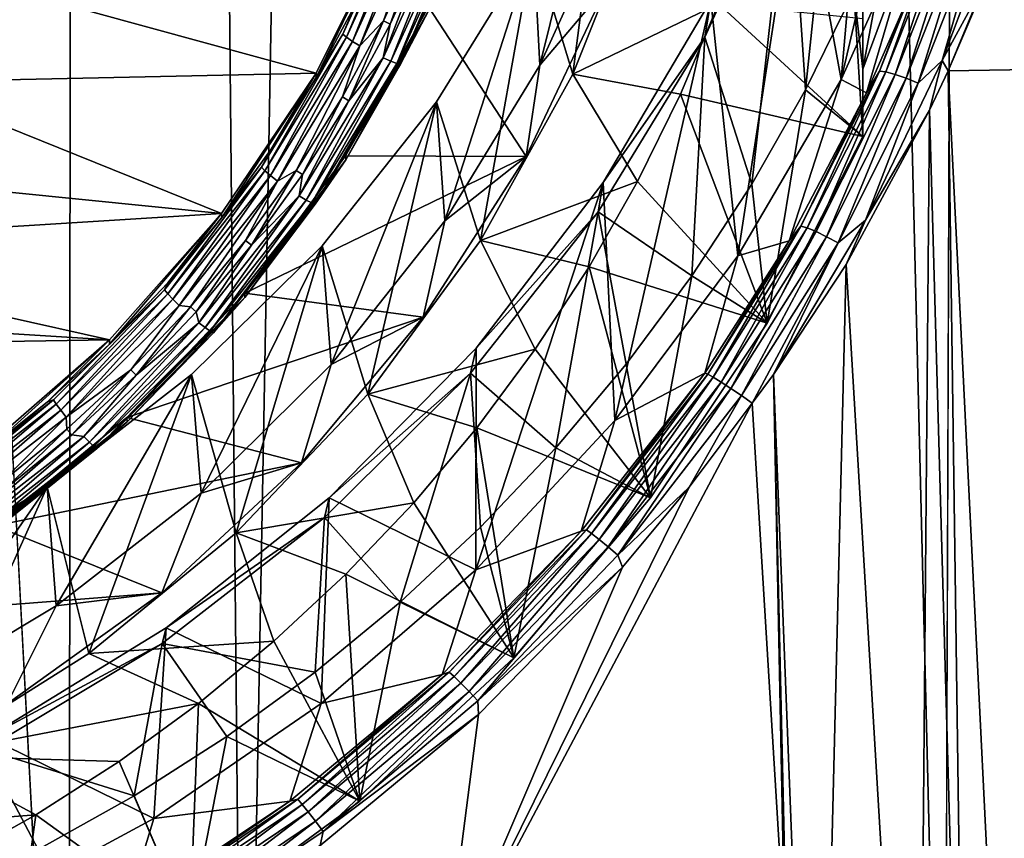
# Model space of a CAD drawing. Header units: metres. Extents: x -150 to 310, y -128 to 84.
# Tile 137 of 256: x 5.45 to 11.93, y -120.19 to -114.8. Entities that reach past the tile are written whole.
import ezdxf

# ---------------------------------------------------------------- set-up
doc = ezdxf.new("R2010")
doc.units = ezdxf.units.M
doc.layers.add('solid_26009703_SW0001', color=7, linetype='CONTINUOUS')

msp = doc.modelspace()

# ---------------------------------------------------------------- linework, layer by layer
at = {"layer": 'solid_26009703_SW0001'}
for points in [[(5.7772, -124.589066, 16.130749), (5.884871, -16.400381, 16.125368), (0.003128, -16.275095, 16.251808)], [(2.308466, -124.69001, 16.230967), (5.7772, -124.589066, 16.130749), (0.003128, -16.275095, 16.251808)], [(5.7772, -124.589066, 16.130749), (6.930787, -124.536209, 16.078339), (5.884871, -16.400381, 16.125368)], [(6.930787, -124.536209, 16.078339), (8.891487, -16.555485, 15.966087), (5.884871, -16.400381, 16.125368)], [(6.930787, -124.536209, 16.078339), (11.536177, -124.228737, 15.773892), (8.891487, -16.555485, 15.966087)], [(11.536177, -124.228737, 15.773892), (11.734013, -70.495155, 15.757394), (8.891487, -16.555485, 15.966087)], [(12.121939, -124.213478, 15.681359), (11.931825, -16.770004, 15.740615), (11.734013, -70.495155, 15.757394)], [(12.121939, -124.213478, 15.681359), (11.734013, -70.495155, 15.757394), (11.536177, -124.228737, 15.773892)], [(11, -115.126976, -13.136203), (11, -106.070992, -17.618486), (11, -105.628654, -14.471105)], [(11, -115.126976, -13.136203), (11, -105.628654, -14.471105), (11.487624, -113.81176, -13.321044)], [(11, -106.895905, -17.677893), (11, -106.070992, -17.618486), (11, -115.126976, -13.136203)], [(11, -107.711639, -17.707741), (11, -106.895905, -17.677893), (11, -115.126976, -13.136203)], [(11, -108.517075, -17.70858), (11, -107.711639, -17.707741), (11, -115.126976, -13.136203)], [(11, -109.315552, -17.678762), (11, -108.517075, -17.70858), (11, -115.126976, -13.136203)], [(11, -110.110397, -17.616642), (11, -109.315552, -17.678762), (11, -115.126976, -13.136203)], [(11, -110.110397, -17.616642), (11, -115.126976, -13.136203), (11, -110.900497, -17.522766)], [(11, -110.900497, -17.522766), (11, -115.126976, -13.136203), (11, -111.685875, -17.395224)], [(11, -111.685875, -17.395224), (11, -115.126976, -13.136203), (11, -112.467049, -17.235849)], [(10.624513, -115.261414, -8.472102), (10.922435, -112.404724, -8.873583), (10.519304, -113.686386, -8.693458)], [(10.624513, -115.261414, -8.472102), (10.942246, -114.614601, -8.563005), (10.922435, -112.404724, -8.873583)], [(11, -112.467049, -17.235849), (11, -115.126976, -13.136203), (11, -113.242813, -17.044422)], [(10.584761, -113.704048, -7.342849), (11.077764, -112.686134, -7.342849), (10.858107, -115.19558, -7.342849)], [(11.077764, -112.686134, -7.342849), (11.147536, -113.955582, -7.342849), (10.858107, -115.19558, -7.342849)], [(8.833949, -114.308739, -7.341288), (9.344248, -113.205635, -7.341419), (9.093265, -115.158516, -17.070097)], [(8.876697, -115.099182, -13.922725), (9.344248, -113.205635, -7.341419), (8.833949, -114.308739, -7.341288)], [(9.373538, -114.005989, -14.076364), (9.344248, -113.205635, -7.341419), (8.876697, -115.099182, -13.922725)], [(9.344248, -113.205635, -7.341419), (9.557897, -113.994942, -17.233627), (9.093265, -115.158516, -17.070097)], [(11, -113.242813, -17.044422), (11, -115.126976, -13.136203), (11, -114.016815, -16.821606)], [(11.929235, -114.254318, -10.342326), (12.136273, -113.666855, -10.226242), (12.239875, -115.125687, -10.1058)], [(9.960396, -114.91629, -8.520605), (10.519304, -113.686386, -8.693458), (10.000115, -114.67411, -7.342849)], [(10.270031, -115.884048, -8.384596), (10.519304, -113.686386, -8.693458), (9.960396, -114.91629, -8.520605)], [(10.000115, -114.67411, -7.342849), (10.584761, -113.704048, -7.342849), (10.177477, -116.354515, -7.342849)], [(10.584761, -113.704048, -7.342849), (10.858107, -115.19558, -7.342849), (10.177477, -116.354515, -7.342849)], [(10.270031, -115.884048, -8.384596), (10.624513, -115.261414, -8.472102), (10.519304, -113.686386, -8.693458)], [(11, -115.126976, -13.136203), (11.487624, -113.81176, -13.321044), (11.220541, -113.949829, -8.656432)], [(7.579265, -114.896194, -17.371161), (8.003487, -113.962784, -17.502342), (7.604405, -114.91703, -17.424612)], [(7.89917, -114.188522, -17.408386), (8.003487, -113.962784, -17.502342), (7.579265, -114.896194, -17.371161)], [(8.003487, -113.962784, -17.502342), (8.030034, -113.980522, -17.556229), (7.604405, -114.91703, -17.424612)], [(7.604405, -114.91703, -17.424612), (8.030034, -113.980522, -17.556229), (7.643604, -114.943565, -17.465628)], [(8.030034, -113.980522, -17.556229), (8.071426, -114.002235, -17.597923), (7.643604, -114.943565, -17.465628)], [(10.858107, -115.19558, -7.342849), (11.147536, -113.955582, -7.342849), (11.41622, -113.955582, -7.342849)], [(10.858107, -115.19558, -7.342849), (11.41622, -113.955582, -7.342849), (11.024611, -115.281555, -10.322847)], [(11, -115.126976, -13.136203), (11.220541, -113.949829, -8.656432), (10.942246, -114.614601, -8.563005)], [(11.259501, -114.747162, -10.220003), (11.024611, -115.281555, -10.322847), (11.41622, -113.955582, -7.342849)], [(11.930914, -113.989555, -10.332074), (11.837966, -114.489494, -10.389411), (11.523644, -115.070419, -10.531803)], [(11.790289, -114.135521, -10.371013), (11.930914, -113.989555, -10.332074), (11.523644, -115.070419, -10.531803)], [(7.643604, -114.943565, -17.465628), (8.071426, -114.002235, -17.597923), (7.693016, -114.973206, -17.490187)], [(8.071426, -114.002235, -17.597923), (8.123605, -114.025787, -17.623339), (7.693016, -114.973206, -17.490187)], [(7.693016, -114.973206, -17.490187), (8.123605, -114.025787, -17.623339), (7.847138, -114.809593, -17.523067)], [(8.123605, -114.025787, -17.623339), (8.082522, -114.2948, -17.595417), (7.847138, -114.809593, -17.523067)], [(9.320045, -114.576324, -17.151918), (9.373538, -114.005989, -14.076364), (8.876697, -115.099182, -13.922725)], [(9.093265, -115.158516, -17.070097), (9.557897, -113.994942, -17.233627), (10.050527, -114.696281, -17.135061)], [(11, -114.016815, -16.821606), (11, -115.126976, -13.136203), (11, -114.792725, -16.568068)], [(7.846579, -115.053024, -17.479029), (8.128733, -114.313705, -17.59276), (8.285763, -114.0867, -17.614836)], [(7.846579, -115.053024, -17.479029), (8.285763, -114.0867, -17.614836), (7.896015, -115.074768, -17.4473)], [(8.285763, -114.0867, -17.614836), (8.337966, -114.102348, -17.583965), (7.896015, -115.074768, -17.4473)], [(7.896015, -115.074768, -17.4473), (8.337966, -114.102348, -17.583965), (7.93525, -115.089005, -17.400597)], [(8.337966, -114.102348, -17.583965), (8.379397, -114.111748, -17.537939), (7.93525, -115.089005, -17.400597)], [(7.93525, -115.089005, -17.400597), (8.379397, -114.111748, -17.537939), (7.960437, -115.094322, -17.343494)], [(8.379397, -114.111748, -17.537939), (8.405993, -114.113976, -17.481276), (7.960437, -115.094322, -17.343494)], [(7.960437, -115.094322, -17.343494), (8.405993, -114.113976, -17.481276), (8.143443, -114.743141, -17.330441)], [(11.109446, -115.138786, -10.37903), (11.475597, -114.186729, -10.106514), (11.530849, -114.08107, -10.174117)], [(11.109446, -115.138786, -10.37903), (11.530849, -114.08107, -10.174117), (11.152334, -115.144409, -10.454641)], [(11.530849, -114.08107, -10.174117), (11.573478, -114.081886, -10.250079), (11.152334, -115.144409, -10.454641)], [(11.152334, -115.144409, -10.454641), (11.573478, -114.081886, -10.250079), (11.212665, -115.160667, -10.515338)], [(11.573478, -114.081886, -10.250079), (11.634546, -114.091919, -10.311383), (11.212665, -115.160667, -10.515338)], [(11.212665, -115.160667, -10.515338), (11.634546, -114.091919, -10.311383), (11.28535, -115.186188, -10.556001)], [(11.634546, -114.091919, -10.311383), (11.708906, -114.110313, -10.35286), (11.28535, -115.186188, -10.556001)], [(11.28535, -115.186188, -10.556001), (11.708906, -114.110313, -10.35286), (11.364264, -115.218826, -10.573203)], [(11.708906, -114.110313, -10.35286), (11.790289, -114.135521, -10.371013), (11.364264, -115.218826, -10.573203)], [(5.188134, -114.546318, -17.156136), (7.898328, -114.161964, -17.210154), (7.40477, -115.152763, -17.070906)], [(7.898328, -114.161964, -17.210154), (7.668262, -114.693192, -17.33746), (7.404517, -115.181816, -17.268787)], [(7.40477, -115.152763, -17.070906), (7.898328, -114.161964, -17.210154), (7.404517, -115.181816, -17.268787)], [(11.364264, -115.218826, -10.573203), (11.790289, -114.135521, -10.371013), (11.523644, -115.070419, -10.531803)], [(7.668262, -114.693192, -17.33746), (7.89917, -114.188522, -17.408386), (7.579265, -114.896194, -17.371161)], [(11.109446, -115.138786, -10.37903), (11.259501, -114.747162, -10.220003), (11.475597, -114.186729, -10.106514)], [(7.846579, -115.053024, -17.479029), (7.892008, -114.831436, -17.519997), (8.128733, -114.313705, -17.59276)], [(7.847138, -114.809593, -17.523067), (8.082522, -114.2948, -17.595417), (7.892008, -114.831436, -17.519997)], [(8.082522, -114.2948, -17.595417), (8.128733, -114.313705, -17.59276), (7.892008, -114.831436, -17.519997)], [(8.197369, -115.340919, -7.340792), (8.833949, -114.308739, -7.341288), (8.484879, -116.253075, -16.916267)], [(8.250413, -116.125099, -13.778542), (8.833949, -114.308739, -7.341288), (8.197369, -115.340919, -7.340792)], [(8.876697, -115.099182, -13.922725), (8.833949, -114.308739, -7.341288), (8.250413, -116.125099, -13.778542)], [(8.833949, -114.308739, -7.341288), (9.093265, -115.158516, -17.070097), (8.484879, -116.253075, -16.916267)], [(11.929235, -114.254318, -10.342326), (12.239875, -115.125687, -10.1058), (11.56196, -115.136909, -10.517199)], [(11.929235, -114.254318, -10.342326), (11.56196, -115.136909, -10.517199), (11.837966, -114.489494, -10.389411)], [(11.523644, -115.070419, -10.531803), (11.837966, -114.489494, -10.389411), (11.56196, -115.136909, -10.517199)], [(5.188134, -114.546318, -17.156136), (7.40477, -115.152763, -17.070906), (4.63993, -115.212868, -17.06246)], [(8.785563, -115.701462, -16.993792), (8.143178, -114.715843, -17.132311), (9.320045, -114.576324, -17.151918)], [(8.785563, -115.701462, -16.993792), (9.320045, -114.576324, -17.151918), (8.876697, -115.099182, -13.922725)], [(11, -115.569305, -16.283585), (10.942246, -114.614601, -8.563005), (10.624513, -115.261414, -8.472102)], [(11, -115.569305, -16.283585), (11, -115.126976, -13.136203), (10.942246, -114.614601, -8.563005)], [(7.404517, -115.181816, -17.268787), (7.668262, -114.693192, -17.33746), (7.579265, -114.896194, -17.371161)], [(9.093265, -115.158516, -17.070097), (10.050527, -114.696281, -17.135061), (9.802215, -115.290901, -17.051491)], [(9.29226, -115.872414, -7.342849), (10.000115, -114.67411, -7.342849), (9.370332, -117.437126, -7.342849)], [(9.960396, -114.91629, -8.520605), (10.000115, -114.67411, -7.342849), (9.29226, -115.872414, -7.342849)], [(10.000115, -114.67411, -7.342849), (10.177477, -116.354515, -7.342849), (9.370332, -117.437126, -7.342849)], [(9.802215, -115.290901, -17.051491), (10.050527, -114.696281, -17.135061), (11, -115.569305, -16.283585)], [(10.050527, -114.696281, -17.135061), (11, -114.792725, -16.568068), (11, -115.569305, -16.283585)], [(8.143178, -114.715843, -17.132311), (7.598412, -115.695961, -16.994564), (8.143443, -114.743141, -17.330441)], [(8.785563, -115.701462, -16.993792), (7.598412, -115.695961, -16.994564), (8.143178, -114.715843, -17.132311)], [(7.598412, -115.695961, -16.994564), (7.598951, -115.72393, -17.192598), (8.143443, -114.743141, -17.330441)], [(7.960437, -115.094322, -17.343494), (8.143443, -114.743141, -17.330441), (7.598951, -115.72393, -17.192598)], [(11.109446, -115.138786, -10.37903), (11.024611, -115.281555, -10.322847), (11.259501, -114.747162, -10.220003)], [(7.57701, -115.30909, -17.452868), (7.847138, -114.809593, -17.523067), (7.620339, -115.333794, -17.449394)], [(7.693016, -114.973206, -17.490187), (7.847138, -114.809593, -17.523067), (7.57701, -115.30909, -17.452868)], [(7.847138, -114.809593, -17.523067), (7.892008, -114.831436, -17.519997), (7.620339, -115.333794, -17.449394)], [(7.846579, -115.053024, -17.479029), (7.620339, -115.333794, -17.449394), (7.892008, -114.831436, -17.519997)], [(11, -114.792725, -16.568068), (11, -115.126976, -13.136203), (11, -115.569305, -16.283585)], [(7.04452, -115.772163, -17.248051), (7.579265, -114.896194, -17.371161), (7.067886, -115.795898, -17.301094)], [(7.404517, -115.181816, -17.268787), (7.579265, -114.896194, -17.371161), (7.04452, -115.772163, -17.248051)], [(7.579265, -114.896194, -17.371161), (7.604405, -114.91703, -17.424612), (7.067886, -115.795898, -17.301094)], [(7.067886, -115.795898, -17.301094), (7.604405, -114.91703, -17.424612), (7.10432, -115.826973, -17.341475)], [(7.604405, -114.91703, -17.424612), (7.643604, -114.943565, -17.465628), (7.10432, -115.826973, -17.341475)], [(7.10432, -115.826973, -17.341475), (7.643604, -114.943565, -17.465628), (7.150246, -115.86232, -17.365231)], [(7.643604, -114.943565, -17.465628), (7.693016, -114.973206, -17.490187), (7.150246, -115.86232, -17.365231)], [(9.258727, -116.065163, -8.359142), (9.960396, -114.91629, -8.520605), (9.29226, -115.872414, -7.342849)], [(9.87599, -116.486923, -8.299868), (9.960396, -114.91629, -8.520605), (9.258727, -116.065163, -8.359142)], [(9.87599, -116.486923, -8.299868), (10.270031, -115.884048, -8.384596), (9.960396, -114.91629, -8.520605)], [(7.150246, -115.86232, -17.365231), (7.693016, -114.973206, -17.490187), (7.273228, -115.792534, -17.384924)], [(7.693016, -114.973206, -17.490187), (7.57701, -115.30909, -17.452868), (7.273228, -115.792534, -17.384924)], [(7.292974, -115.959892, -17.351576), (7.620339, -115.333794, -17.449394), (7.846579, -115.053024, -17.479029)], [(7.292974, -115.959892, -17.351576), (7.846579, -115.053024, -17.479029), (7.338922, -115.987343, -17.319046)], [(7.846579, -115.053024, -17.479029), (7.896015, -115.074768, -17.4473), (7.338922, -115.987343, -17.319046)], [(7.338922, -115.987343, -17.319046), (7.896015, -115.074768, -17.4473), (7.375389, -116.006111, -17.271706)], [(7.896015, -115.074768, -17.4473), (7.93525, -115.089005, -17.400597), (7.375389, -116.006111, -17.271706)], [(7.375389, -116.006111, -17.271706), (7.93525, -115.089005, -17.400597), (7.398799, -116.014343, -17.214195)], [(7.93525, -115.089005, -17.400597), (7.960437, -115.094322, -17.343494), (7.398799, -116.014343, -17.214195)], [(11.523644, -115.070419, -10.531803), (11.440139, -115.397102, -10.566916), (11.018922, -116.119781, -10.712214)], [(11.364264, -115.218826, -10.573203), (11.523644, -115.070419, -10.531803), (11.018922, -116.119781, -10.712214)], [(11.523644, -115.070419, -10.531803), (11.56196, -115.136909, -10.517199), (11.440139, -115.397102, -10.566916)], [(4.63993, -115.212868, -17.06246), (7.40477, -115.152763, -17.070906), (6.78251, -116.075623, -16.941206)], [(6.78251, -116.075623, -16.941206), (7.40477, -115.152763, -17.070906), (6.783171, -116.102676, -17.13937)], [(7.40477, -115.152763, -17.070906), (7.109065, -115.652321, -17.202663), (6.783171, -116.102676, -17.13937)], [(7.40477, -115.152763, -17.070906), (7.404517, -115.181816, -17.268787), (7.109065, -115.652321, -17.202663)], [(7.398799, -116.014343, -17.214195), (7.960437, -115.094322, -17.343494), (7.598951, -115.72393, -17.192598)], [(8.785563, -115.701462, -16.993792), (8.876697, -115.099182, -13.922725), (8.250413, -116.125099, -13.778542)], [(10.593423, -116.158752, -10.557796), (11.024611, -115.281555, -10.322847), (11.109446, -115.138786, -10.37903)], [(10.593423, -116.158752, -10.557796), (11.109446, -115.138786, -10.37903), (10.63498, -116.171066, -10.633357)], [(11.109446, -115.138786, -10.37903), (11.152334, -115.144409, -10.454641), (10.63498, -116.171066, -10.633357)], [(10.63498, -116.171066, -10.633357), (11.152334, -115.144409, -10.454641), (10.693051, -116.19503, -10.693705)], [(11.152334, -115.144409, -10.454641), (11.212665, -115.160667, -10.515338), (10.693051, -116.19503, -10.693705)], [(11.440139, -115.397102, -10.566916), (11.56196, -115.136909, -10.517199), (11.690042, -124.268501, -9.898924)], [(11.56196, -115.136909, -10.517199), (12.239875, -115.125687, -10.1058), (12.012202, -124.241203, -9.774956)], [(11.56196, -115.136909, -10.517199), (12.012202, -124.241203, -9.774956), (11.690042, -124.268501, -9.898924)], [(4.63993, -115.212868, -17.06246), (6.78251, -116.075623, -16.941206), (4.008351, -115.797455, -16.980301)], [(7.109065, -115.652321, -17.202663), (7.404517, -115.181816, -17.268787), (7.04452, -115.772163, -17.248051)], [(8.484879, -116.253075, -16.916267), (9.093265, -115.158516, -17.070097), (9.519376, -115.865997, -16.970667)], [(9.093265, -115.158516, -17.070097), (9.802215, -115.290901, -17.051491), (9.519376, -115.865997, -16.970667)], [(10.177477, -116.354515, -7.342849), (10.858107, -115.19558, -7.342849), (10.515814, -116.255692, -10.479403)], [(10.858107, -115.19558, -7.342849), (11.024611, -115.281555, -10.322847), (10.515814, -116.255692, -10.479403)], [(10.693051, -116.19503, -10.693705), (11.212665, -115.160667, -10.515338), (10.762739, -116.228622, -10.733749)], [(11.212665, -115.160667, -10.515338), (11.28535, -115.186188, -10.556001), (10.762739, -116.228622, -10.733749)], [(10.762739, -116.228622, -10.733749), (11.28535, -115.186188, -10.556001), (10.838169, -116.268997, -10.750116)], [(11.28535, -115.186188, -10.556001), (11.364264, -115.218826, -10.573203), (10.838169, -116.268997, -10.750116)], [(10.838169, -116.268997, -10.750116), (11.364264, -115.218826, -10.573203), (11.018922, -116.119781, -10.712214)], [(10.371211, -116.797791, -16.110931), (10.624513, -115.261414, -8.472102), (10.270031, -115.884048, -8.384596)], [(10.371211, -116.797791, -16.110931), (11, -115.569305, -16.283585), (10.624513, -115.261414, -8.472102)], [(10.593423, -116.158752, -10.557796), (10.515814, -116.255692, -10.479403), (11.024611, -115.281555, -10.322847)], [(7.273228, -115.792534, -17.384924), (7.57701, -115.30909, -17.452868), (7.314825, -115.82, -17.381063)], [(7.292974, -115.959892, -17.351576), (7.314825, -115.82, -17.381063), (7.620339, -115.333794, -17.449394)], [(7.57701, -115.30909, -17.452868), (7.620339, -115.333794, -17.449394), (7.314825, -115.82, -17.381063)], [(7.44414, -116.287659, -7.340426), (8.197369, -115.340919, -7.340792), (7.744308, -117.263504, -16.774261)], [(7.50382, -117.068779, -13.645916), (8.197369, -115.340919, -7.340792), (7.44414, -116.287659, -7.340426)], [(8.250413, -116.125099, -13.778542), (8.197369, -115.340919, -7.340792), (7.50382, -117.068779, -13.645916)], [(8.197369, -115.340919, -7.340792), (8.484879, -116.253075, -16.916267), (7.744308, -117.263504, -16.774261)], [(9.519376, -115.865997, -16.970667), (9.802215, -115.290901, -17.051491), (10.371211, -116.797791, -16.110931)], [(9.802215, -115.290901, -17.051491), (11, -115.569305, -16.283585), (10.371211, -116.797791, -16.110931)], [(10.891402, -116.411751, -10.74431), (11.440139, -115.397102, -10.566916), (11.362266, -124.298416, -9.999393)], [(11.018922, -116.119781, -10.712214), (11.440139, -115.397102, -10.566916), (10.891402, -116.411751, -10.74431)], [(11.440139, -115.397102, -10.566916), (11.690042, -124.268501, -9.898924), (11.362266, -124.298416, -9.999393)], [(6.783171, -116.102676, -17.13937), (7.109065, -115.652321, -17.202663), (7.04452, -115.772163, -17.248051)], [(6.935251, -116.600746, -16.867405), (6.934619, -116.62941, -17.065342), (7.598951, -115.72393, -17.192598)], [(7.398799, -116.014343, -17.214195), (7.598951, -115.72393, -17.192598), (6.934619, -116.62941, -17.065342)], [(7.598412, -115.695961, -16.994564), (6.935251, -116.600746, -16.867405), (7.598951, -115.72393, -17.192598)], [(8.785563, -115.701462, -16.993792), (6.935251, -116.600746, -16.867405), (7.598412, -115.695961, -16.994564)], [(8.109131, -116.757103, -16.84543), (6.935251, -116.600746, -16.867405), (8.785563, -115.701462, -16.993792)], [(8.109131, -116.757103, -16.84543), (8.785563, -115.701462, -16.993792), (8.250413, -116.125099, -13.778542)], [(4.008351, -115.797455, -16.980301), (6.78251, -116.075623, -16.941206), (3.298064, -116.293793, -16.910545)], [(6.40705, -116.577911, -17.134809), (7.04452, -115.772163, -17.248051), (6.428302, -116.604324, -17.187477)], [(6.783171, -116.102676, -17.13937), (7.04452, -115.772163, -17.248051), (6.40705, -116.577911, -17.134809)], [(7.04452, -115.772163, -17.248051), (7.067886, -115.795898, -17.301094), (6.428302, -116.604324, -17.187477)], [(6.428302, -116.604324, -17.187477), (7.067886, -115.795898, -17.301094), (6.461438, -116.639565, -17.227272)], [(7.067886, -115.795898, -17.301094), (7.10432, -115.826973, -17.341475), (6.461438, -116.639565, -17.227272)], [(6.939692, -116.253777, -17.320099), (7.273228, -115.792534, -17.384924), (6.979387, -116.283882, -17.315868)], [(7.150246, -115.86232, -17.365231), (7.273228, -115.792534, -17.384924), (6.939692, -116.253777, -17.320099)], [(7.273228, -115.792534, -17.384924), (7.314825, -115.82, -17.381063), (6.979387, -116.283882, -17.315868)], [(6.461438, -116.639565, -17.227272), (7.10432, -115.826973, -17.341475), (6.503209, -116.680168, -17.25029)], [(7.10432, -115.826973, -17.341475), (7.150246, -115.86232, -17.365231), (6.503209, -116.680168, -17.25029)], [(6.503209, -116.680168, -17.25029), (7.150246, -115.86232, -17.365231), (6.577734, -116.690025, -17.258789)], [(7.150246, -115.86232, -17.365231), (6.939692, -116.253777, -17.320099), (6.577734, -116.690025, -17.258789)], [(7.292974, -115.959892, -17.351576), (6.979387, -116.283882, -17.315868), (7.314825, -115.82, -17.381063)], [(8.484879, -116.253075, -16.916267), (9.519376, -115.865997, -16.970667), (9.199512, -116.42688, -16.89184)], [(9.199512, -116.42688, -16.89184), (9.519376, -115.865997, -16.970667), (10.371211, -116.797791, -16.110931)], [(9.29226, -115.872414, -7.342849), (9.370332, -117.437126, -7.342849), (8.455959, -118.420128, -7.342849)], [(8.457008, -116.961647, -7.342849), (9.29226, -115.872414, -7.342849), (8.455959, -118.420128, -7.342849)], [(9.258727, -116.065163, -8.359142), (9.29226, -115.872414, -7.342849), (8.457008, -116.961647, -7.342849)], [(10.371211, -116.797791, -16.110931), (10.270031, -115.884048, -8.384596), (9.87599, -116.486923, -8.299868)], [(6.633021, -116.79406, -17.234343), (6.979387, -116.283882, -17.315868), (7.292974, -115.959892, -17.351576)], [(6.633021, -116.79406, -17.234343), (7.292974, -115.959892, -17.351576), (6.674811, -116.826767, -17.201073)], [(7.292974, -115.959892, -17.351576), (7.338922, -115.987343, -17.319046), (6.674811, -116.826767, -17.201073)], [(6.674811, -116.826767, -17.201073), (7.338922, -115.987343, -17.319046), (6.707979, -116.849709, -17.153145)], [(7.338922, -115.987343, -17.319046), (7.375389, -116.006111, -17.271706), (6.707979, -116.849709, -17.153145)], [(6.707979, -116.849709, -17.153145), (7.375389, -116.006111, -17.271706), (6.72927, -116.860619, -17.095259)], [(7.375389, -116.006111, -17.271706), (7.398799, -116.014343, -17.214195), (6.72927, -116.860619, -17.095259)], [(6.72927, -116.860619, -17.095259), (7.398799, -116.014343, -17.214195), (6.934619, -116.62941, -17.065342)], [(3.298064, -116.293793, -16.910545), (6.78251, -116.075623, -16.941206), (6.045405, -116.907158, -16.824341)], [(6.045405, -116.907158, -16.824341), (6.78251, -116.075623, -16.941206), (6.045763, -116.935349, -17.022345)], [(6.78251, -116.075623, -16.941206), (6.42823, -116.530968, -17.079178), (6.045763, -116.935349, -17.022345)], [(6.42823, -116.530968, -17.079178), (6.783171, -116.102676, -17.13937), (6.40705, -116.577911, -17.134809)], [(6.78251, -116.075623, -16.941206), (6.783171, -116.102676, -17.13937), (6.42823, -116.530968, -17.079178)], [(8.109131, -116.757103, -16.84543), (8.250413, -116.125099, -13.778542), (7.50382, -117.068779, -13.645916)], [(8.420426, -117.125488, -8.210123), (9.258727, -116.065163, -8.359142), (8.457008, -116.961647, -7.342849)], [(8.981642, -117.618172, -8.140881), (9.258727, -116.065163, -8.359142), (8.420426, -117.125488, -8.210123)], [(8.981642, -117.618172, -8.140881), (9.44497, -117.067085, -8.218331), (9.258727, -116.065163, -8.359142)], [(9.44497, -117.067085, -8.218331), (9.87599, -116.486923, -8.299868), (9.258727, -116.065163, -8.359142)], [(11.018922, -116.119781, -10.712214), (10.891402, -116.411751, -10.74431), (10.412368, -117.134979, -10.841208)], [(10.838169, -116.268997, -10.750116), (11.018922, -116.119781, -10.712214), (10.412368, -117.134979, -10.841208)], [(9.980273, -117.132492, -10.675874), (10.515814, -116.255692, -10.479403), (10.593423, -116.158752, -10.557796)], [(10.017287, -117.152756, -10.750622), (9.980273, -117.132492, -10.675874), (10.593423, -116.158752, -10.557796)], [(10.593423, -116.158752, -10.557796), (10.63498, -116.171066, -10.633357), (10.017287, -117.152756, -10.750622)], [(10.069724, -117.184967, -10.810458), (10.017287, -117.152756, -10.750622), (10.63498, -116.171066, -10.633357)], [(10.63498, -116.171066, -10.633357), (10.693051, -116.19503, -10.693705), (10.069724, -117.184967, -10.810458)], [(6.577734, -116.690025, -17.258789), (6.939692, -116.253777, -17.320099), (6.615365, -116.722626, -17.254208)], [(6.939692, -116.253777, -17.320099), (6.979387, -116.283882, -17.315868), (6.615365, -116.722626, -17.254208)], [(7.744308, -117.263504, -16.774261), (8.484879, -116.253075, -16.916267), (8.845693, -116.969009, -16.815649)], [(8.484879, -116.253075, -16.916267), (9.199512, -116.42688, -16.89184), (8.845693, -116.969009, -16.815649)], [(10.177477, -116.354515, -7.342849), (10.515814, -116.255692, -10.479403), (9.961756, -117.125847, -10.592761)], [(9.980273, -117.132492, -10.675874), (9.961756, -117.125847, -10.592761), (10.515814, -116.255692, -10.479403)], [(10.133277, -117.226486, -10.850477), (10.069724, -117.184967, -10.810458), (10.693051, -116.19503, -10.693705)], [(10.693051, -116.19503, -10.693705), (10.762739, -116.228622, -10.733749), (10.133277, -117.226486, -10.850477)], [(10.202833, -117.273979, -10.867425), (10.133277, -117.226486, -10.850477), (10.762739, -116.228622, -10.733749)], [(10.762739, -116.228622, -10.733749), (10.838169, -116.268997, -10.750116), (10.202833, -117.273979, -10.867425)], [(3.298064, -116.293793, -16.910545), (6.045405, -116.907158, -16.824341), (2.530891, -116.687355, -16.855234)], [(6.585612, -117.135635, -7.340257), (7.44414, -116.287659, -7.340426), (6.878511, -118.175865, -16.646036)], [(6.647805, -117.916466, -13.526782), (7.44414, -116.287659, -7.340426), (6.585612, -117.135635, -7.340257)], [(6.633021, -116.79406, -17.234343), (6.615365, -116.722626, -17.254208), (6.979387, -116.283882, -17.315868)], [(7.50382, -117.068779, -13.645916), (7.44414, -116.287659, -7.340426), (6.647805, -117.916466, -13.526782)], [(7.44414, -116.287659, -7.340426), (7.744308, -117.263504, -16.774261), (6.878511, -118.175865, -16.646036)], [(10.202833, -117.273979, -10.867425), (10.838169, -116.268997, -10.750116), (10.272565, -117.323662, -10.859857)], [(10.838169, -116.268997, -10.750116), (10.412368, -117.134979, -10.841208), (10.272565, -117.323662, -10.859857)], [(9.370332, -117.437126, -7.342849), (10.177477, -116.354515, -7.342849), (9.961756, -117.125847, -10.592761)], [(8.845693, -116.969009, -16.815649), (9.199512, -116.42688, -16.89184), (9.603106, -117.945976, -15.949565)], [(9.199512, -116.42688, -16.89184), (10.371211, -116.797791, -16.110931), (9.603106, -117.945976, -15.949565)], [(10.412368, -117.134979, -10.841208), (10.891402, -116.411751, -10.74431), (10.696049, -124.366295, -10.12837)], [(10.891402, -116.411751, -10.74431), (11.362266, -124.298416, -9.999393), (10.696049, -124.366295, -10.12837)], [(9.603106, -117.945976, -15.949565), (9.87599, -116.486923, -8.299868), (9.44497, -117.067085, -8.218331)], [(9.603106, -117.945976, -15.949565), (10.371211, -116.797791, -16.110931), (9.87599, -116.486923, -8.299868)], [(5.676151, -117.301697, -17.033089), (6.40705, -116.577911, -17.134809), (5.694979, -117.330513, -17.085419)], [(6.045763, -116.935349, -17.022345), (6.40705, -116.577911, -17.134809), (5.676151, -117.301697, -17.033089)], [(6.40705, -116.577911, -17.134809), (6.428302, -116.604324, -17.187477), (5.694979, -117.330513, -17.085419)], [(6.045763, -116.935349, -17.022345), (6.42823, -116.530968, -17.079178), (6.40705, -116.577911, -17.134809)], [(5.694979, -117.330513, -17.085419), (6.428302, -116.604324, -17.187477), (5.724335, -117.369492, -17.124687)], [(6.428302, -116.604324, -17.187477), (6.461438, -116.639565, -17.227272), (5.724335, -117.369492, -17.124687)], [(5.724335, -117.369492, -17.124687), (6.461438, -116.639565, -17.227272), (5.76134, -117.414818, -17.147041)], [(6.461438, -116.639565, -17.227272), (6.503209, -116.680168, -17.25029), (5.76134, -117.414818, -17.147041)], [(6.935251, -116.600746, -16.867405), (6.159814, -117.417877, -16.752565), (6.934619, -116.62941, -17.065342)], [(8.109131, -116.757103, -16.84543), (6.159814, -117.417877, -16.752565), (6.935251, -116.600746, -16.867405)], [(6.159814, -117.417877, -16.752565), (6.160924, -117.44529, -16.950678), (6.934619, -116.62941, -17.065342)], [(6.72927, -116.860619, -17.095259), (6.934619, -116.62941, -17.065342), (6.160924, -117.44529, -16.950678)], [(2.530891, -116.687355, -16.855234), (6.045405, -116.907158, -16.824341), (1.71196, -116.975845, -16.814688)], [(5.76134, -117.414818, -17.147041), (6.503209, -116.680168, -17.25029), (6.184791, -117.104874, -17.200485)], [(6.503209, -116.680168, -17.25029), (6.577734, -116.690025, -17.258789), (6.184791, -117.104874, -17.200485)], [(6.184791, -117.104874, -17.200485), (6.577734, -116.690025, -17.258789), (6.220183, -117.139847, -17.19557)], [(6.577734, -116.690025, -17.258789), (6.615365, -116.722626, -17.254208), (6.220183, -117.139847, -17.19557)], [(7.308381, -117.715164, -16.710785), (6.159814, -117.417877, -16.752565), (8.109131, -116.757103, -16.84543)], [(6.633021, -116.79406, -17.234343), (6.220183, -117.139847, -17.19557), (6.615365, -116.722626, -17.254208)], [(7.308381, -117.715164, -16.710785), (8.109131, -116.757103, -16.84543), (7.50382, -117.068779, -13.645916)], [(5.876344, -117.543373, -17.129032), (6.220183, -117.139847, -17.19557), (6.633021, -116.79406, -17.234343)], [(5.876344, -117.543373, -17.129032), (6.633021, -116.79406, -17.234343), (5.913367, -117.580803, -17.0951)], [(6.633021, -116.79406, -17.234343), (6.674811, -116.826767, -17.201073), (5.913367, -117.580803, -17.0951)], [(5.913367, -117.580803, -17.0951), (6.674811, -116.826767, -17.201073), (5.94275, -117.607491, -17.046646)], [(6.674811, -116.826767, -17.201073), (6.707979, -116.849709, -17.153145), (5.94275, -117.607491, -17.046646)], [(5.94275, -117.607491, -17.046646), (6.707979, -116.849709, -17.153145), (5.961613, -117.620804, -16.988422)], [(6.707979, -116.849709, -17.153145), (6.72927, -116.860619, -17.095259), (5.961613, -117.620804, -16.988422)], [(5.961613, -117.620804, -16.988422), (6.72927, -116.860619, -17.095259), (6.160924, -117.44529, -16.950678)], [(1.71196, -116.975845, -16.814688), (6.045405, -116.907158, -16.824341), (5.205695, -117.637093, -16.721756)], [(6.045405, -116.907158, -16.824341), (5.637407, -117.314095, -16.969116), (5.20491, -117.665581, -16.919718)], [(5.205695, -117.637093, -16.721756), (6.045405, -116.907158, -16.824341), (5.20491, -117.665581, -16.919718)], [(6.045405, -116.907158, -16.824341), (6.045763, -116.935349, -17.022345), (5.637407, -117.314095, -16.969116)], [(5.637407, -117.314095, -16.969116), (6.045763, -116.935349, -17.022345), (5.676151, -117.301697, -17.033089)], [(7.489298, -117.946411, -7.342849), (8.457008, -116.961647, -7.342849), (8.455959, -118.420128, -7.342849)], [(8.420426, -117.125488, -8.210123), (8.457008, -116.961647, -7.342849), (7.489298, -117.946411, -7.342849)], [(7.744308, -117.263504, -16.774261), (8.845693, -116.969009, -16.815649), (8.461706, -117.486427, -16.742931)], [(8.461706, -117.486427, -16.742931), (8.845693, -116.969009, -16.815649), (9.603106, -117.945976, -15.949565)], [(7.308381, -117.715164, -16.710785), (7.50382, -117.068779, -13.645916), (6.647805, -117.916466, -13.526782)], [(9.603106, -117.945976, -15.949565), (9.44497, -117.067085, -8.218331), (8.981642, -117.618172, -8.140881)], [(5.634396, -117.873192, -7.339834), (6.585612, -117.135635, -7.340257), (5.908649, -118.970764, -16.534321)], [(5.694849, -118.655792, -13.422876), (6.585612, -117.135635, -7.340257), (5.634396, -117.873192, -7.339834)], [(6.647805, -117.916466, -13.526782), (6.585612, -117.135635, -7.340257), (5.694849, -118.655792, -13.422876)], [(5.76134, -117.414818, -17.147041), (6.184791, -117.104874, -17.200485), (5.765605, -117.493729, -17.145836)], [(5.765605, -117.493729, -17.145836), (6.184791, -117.104874, -17.200485), (5.798606, -117.530922, -17.140608)], [(6.184791, -117.104874, -17.200485), (6.220183, -117.139847, -17.19557), (5.798606, -117.530922, -17.140608)], [(5.876344, -117.543373, -17.129032), (5.798606, -117.530922, -17.140608), (6.220183, -117.139847, -17.19557)], [(6.585612, -117.135635, -7.340257), (6.878511, -118.175865, -16.646036), (5.908649, -118.970764, -16.534321)], [(7.459556, -118.076241, -8.076504), (8.420426, -117.125488, -8.210123), (7.489298, -117.946411, -7.342849)], [(7.956859, -118.632179, -7.998371), (8.420426, -117.125488, -8.210123), (7.459556, -118.076241, -8.076504)], [(7.956859, -118.632179, -7.998371), (8.486245, -118.138954, -8.06769), (8.420426, -117.125488, -8.210123)], [(8.486245, -118.138954, -8.06769), (8.981642, -117.618172, -8.140881), (8.420426, -117.125488, -8.210123)], [(9.370332, -117.437126, -7.342849), (9.961756, -117.125847, -10.592761), (9.147223, -118.166473, -10.676674)], [(9.181946, -118.156799, -10.757133), (9.147223, -118.166473, -10.676674), (9.961756, -117.125847, -10.592761)], [(9.181946, -118.156799, -10.757133), (9.961756, -117.125847, -10.592761), (9.980273, -117.132492, -10.675874)], [(9.181946, -118.156799, -10.757133), (9.980273, -117.132492, -10.675874), (9.216934, -118.18177, -10.83143)], [(9.216934, -118.18177, -10.83143), (9.980273, -117.132492, -10.675874), (10.017287, -117.152756, -10.750622)], [(9.216934, -118.18177, -10.83143), (10.017287, -117.152756, -10.750622), (9.265951, -118.220047, -10.890589)], [(9.265951, -118.220047, -10.890589), (10.017287, -117.152756, -10.750622), (10.069724, -117.184967, -10.810458)], [(10.412368, -117.134979, -10.841208), (10.488271, -120.844841, -10.502463), (10.272565, -117.323662, -10.859857)], [(10.412368, -117.134979, -10.841208), (10.505747, -121.135925, -10.472173), (10.488271, -120.844841, -10.502463)], [(10.412368, -117.134979, -10.841208), (10.696049, -124.366295, -10.12837), (10.505747, -121.135925, -10.472173)], [(9.265951, -118.220047, -10.890589), (10.069724, -117.184967, -10.810458), (9.324982, -118.268509, -10.929765)], [(9.324982, -118.268509, -10.929765), (10.069724, -117.184967, -10.810458), (10.133277, -117.226486, -10.850477)], [(9.324982, -118.268509, -10.929765), (10.133277, -117.226486, -10.850477), (9.389195, -118.323181, -10.945752)], [(9.389195, -118.323181, -10.945752), (10.133277, -117.226486, -10.850477), (10.202833, -117.273979, -10.867425)], [(6.878511, -118.175865, -16.646036), (7.744308, -117.263504, -16.774261), (8.047482, -117.97821, -16.673815)], [(7.744308, -117.263504, -16.774261), (8.461706, -117.486427, -16.742931), (8.047482, -117.97821, -16.673815)], [(9.389195, -118.323181, -10.945752), (10.202833, -117.273979, -10.867425), (9.858253, -117.876846, -10.902293)], [(9.858253, -117.876846, -10.902293), (10.202833, -117.273979, -10.867425), (10.272565, -117.323662, -10.859857)], [(4.862481, -117.932961, -16.94437), (5.676151, -117.301697, -17.033089), (4.87861, -117.963875, -16.996405)], [(5.637407, -117.314095, -16.969116), (5.676151, -117.301697, -17.033089), (4.862481, -117.932961, -16.94437)], [(5.20491, -117.665581, -16.919718), (5.637407, -117.314095, -16.969116), (4.862481, -117.932961, -16.94437)], [(5.676151, -117.301697, -17.033089), (5.694979, -117.330513, -17.085419), (4.87861, -117.963875, -16.996405)], [(4.87861, -117.963875, -16.996405), (5.694979, -117.330513, -17.085419), (4.903758, -118.006119, -17.035215)], [(5.694979, -117.330513, -17.085419), (5.724335, -117.369492, -17.124687), (4.903758, -118.006119, -17.035215)], [(8.244782, -121.144577, -10.83447), (10.272565, -117.323662, -10.859857), (10.488271, -120.844841, -10.502463)], [(8.244782, -121.144577, -10.83447), (9.858253, -117.876846, -10.902293), (10.272565, -117.323662, -10.859857)], [(4.903758, -118.006119, -17.035215), (5.724335, -117.369492, -17.124687), (4.935458, -118.055557, -17.056992)], [(5.724335, -117.369492, -17.124687), (5.76134, -117.414818, -17.147041), (4.935458, -118.055557, -17.056992)], [(4.935458, -118.055557, -17.056992), (5.76134, -117.414818, -17.147041), (5.324817, -117.851883, -17.095501)], [(6.159814, -117.417877, -16.752565), (5.291258, -118.129761, -16.652517), (6.160924, -117.44529, -16.950678)], [(7.308381, -117.715164, -16.710785), (5.291258, -118.129761, -16.652517), (6.159814, -117.417877, -16.752565)], [(5.76134, -117.414818, -17.147041), (5.765605, -117.493729, -17.145836), (5.324817, -117.851883, -17.095501)], [(5.291258, -118.129761, -16.652517), (5.290067, -118.158714, -16.850412), (6.160924, -117.44529, -16.950678)], [(5.961613, -117.620804, -16.988422), (6.160924, -117.44529, -16.950678), (5.290067, -118.158714, -16.850412)], [(8.047482, -117.97821, -16.673815), (8.461706, -117.486427, -16.742931), (8.706002, -118.998444, -15.801651)], [(8.455959, -118.420128, -7.342849), (9.370332, -117.437126, -7.342849), (9.147223, -118.166473, -10.676674)], [(8.461706, -117.486427, -16.742931), (9.603106, -117.945976, -15.949565), (8.706002, -118.998444, -15.801651)], [(5.033976, -118.196899, -17.037186), (5.355303, -117.891129, -17.089985), (5.798606, -117.530922, -17.140608)], [(5.033976, -118.196899, -17.037186), (5.798606, -117.530922, -17.140608), (5.876344, -117.543373, -17.129032)], [(5.033976, -118.196899, -17.037186), (5.876344, -117.543373, -17.129032), (5.065692, -118.238449, -17.002674)], [(5.876344, -117.543373, -17.129032), (5.913367, -117.580803, -17.0951), (5.065692, -118.238449, -17.002674)], [(5.324817, -117.851883, -17.095501), (5.765605, -117.493729, -17.145836), (5.355303, -117.891129, -17.089985)], [(5.765605, -117.493729, -17.145836), (5.798606, -117.530922, -17.140608), (5.355303, -117.891129, -17.089985)], [(5.065692, -118.238449, -17.002674), (5.913367, -117.580803, -17.0951), (5.090864, -118.268402, -16.95376)], [(5.913367, -117.580803, -17.0951), (5.94275, -117.607491, -17.046646), (5.090864, -118.268402, -16.95376)], [(5.090864, -118.268402, -16.95376), (5.94275, -117.607491, -17.046646), (5.107022, -118.283821, -16.895241)], [(5.94275, -117.607491, -17.046646), (5.961613, -117.620804, -16.988422), (5.107022, -118.283821, -16.895241)], [(8.706002, -118.998444, -15.801651), (8.981642, -117.618172, -8.140881), (8.486245, -118.138954, -8.06769)], [(8.706002, -118.998444, -15.801651), (9.603106, -117.945976, -15.949565), (8.981642, -117.618172, -8.140881)], [(5.107022, -118.283821, -16.895241), (5.961613, -117.620804, -16.988422), (5.290067, -118.158714, -16.850412)], [(6.389244, -118.570511, -16.590572), (5.291258, -118.129761, -16.652517), (7.308381, -117.715164, -16.710785)], [(6.389244, -118.570511, -16.590572), (7.308381, -117.715164, -16.710785), (6.647805, -117.916466, -13.526782)], [(4.604401, -118.490372, -7.339814), (5.634396, -117.873192, -7.339834), (4.839848, -119.642365, -16.439934)], [(4.65885, -119.275986, -13.335714), (5.634396, -117.873192, -7.339834), (4.604401, -118.490372, -7.339814)], [(5.694849, -118.655792, -13.422876), (5.634396, -117.873192, -7.339834), (4.65885, -119.275986, -13.335714)], [(5.634396, -117.873192, -7.339834), (5.908649, -118.970764, -16.534321), (4.839848, -119.642365, -16.439934)], [(8.244782, -121.144577, -10.83447), (9.420259, -118.40284, -10.941633), (9.858253, -117.876846, -10.902293)], [(9.389195, -118.323181, -10.945752), (9.858253, -117.876846, -10.902293), (9.420259, -118.40284, -10.941633)], [(6.389244, -118.570511, -16.590572), (6.647805, -117.916466, -13.526782), (5.694849, -118.655792, -13.422876)], [(6.417202, -118.800591, -7.342849), (7.489298, -117.946411, -7.342849), (7.437624, -119.298706, -7.342849)], [(7.459556, -118.076241, -8.076504), (7.489298, -117.946411, -7.342849), (6.417202, -118.800591, -7.342849)], [(6.878511, -118.175865, -16.646036), (8.047482, -117.97821, -16.673815), (7.600953, -118.447586, -16.607849)], [(7.489298, -117.946411, -7.342849), (8.455959, -118.420128, -7.342849), (7.437624, -119.298706, -7.342849)], [(7.600953, -118.447586, -16.607849), (8.047482, -117.97821, -16.673815), (8.706002, -118.998444, -15.801651)], [(6.389244, -118.570511, -16.590572), (4.334234, -118.731117, -16.568001), (5.291258, -118.129761, -16.652517)], [(6.391744, -118.905289, -7.959988), (7.459556, -118.076241, -8.076504), (6.417202, -118.800591, -7.342849)], [(7.39921, -119.092773, -7.93364), (7.459556, -118.076241, -8.076504), (6.391744, -118.905289, -7.959988)], [(7.39921, -119.092773, -7.93364), (7.956859, -118.632179, -7.998371), (7.459556, -118.076241, -8.076504)], [(5.908649, -118.970764, -16.534321), (6.878511, -118.175865, -16.646036), (7.126966, -118.889771, -16.545704)], [(6.878511, -118.175865, -16.646036), (7.600953, -118.447586, -16.607849), (7.126966, -118.889771, -16.545704)], [(8.706002, -118.998444, -15.801651), (8.486245, -118.138954, -8.06769), (7.956859, -118.632179, -7.998371)], [(8.455959, -118.420128, -7.342849), (9.147223, -118.166473, -10.676674), (8.233189, -119.108047, -10.747045)], [(8.280339, -119.092636, -10.82795), (8.233189, -119.108047, -10.747045), (9.147223, -118.166473, -10.676674)], [(8.280339, -119.092636, -10.82795), (9.147223, -118.166473, -10.676674), (9.181946, -118.156799, -10.757133)], [(8.280339, -119.092636, -10.82795), (9.181946, -118.156799, -10.757133), (8.312563, -119.122147, -10.901831)], [(9.181946, -118.156799, -10.757133), (9.216934, -118.18177, -10.83143), (8.312563, -119.122147, -10.901831)], [(8.312563, -119.122147, -10.901831), (9.216934, -118.18177, -10.83143), (8.357321, -119.166176, -10.960366)], [(9.216934, -118.18177, -10.83143), (9.265951, -118.220047, -10.890589), (8.357321, -119.166176, -10.960366)], [(8.357321, -119.166176, -10.960366), (9.265951, -118.220047, -10.890589), (8.410949, -119.221107, -10.998763)], [(9.265951, -118.220047, -10.890589), (9.324982, -118.268509, -10.929765), (8.410949, -119.221107, -10.998763)], [(8.410949, -119.221107, -10.998763), (9.324982, -118.268509, -10.929765), (8.469056, -119.282448, -11.01388)], [(9.324982, -118.268509, -10.929765), (9.389195, -118.323181, -10.945752), (8.469056, -119.282448, -11.01388)], [(8.469056, -119.282448, -11.01388), (9.389195, -118.323181, -10.945752), (9.420259, -118.40284, -10.941633)], [(7.126966, -118.889771, -16.545704), (7.600953, -118.447586, -16.607849), (7.691951, -119.941048, -15.669177)], [(7.437624, -119.298706, -7.342849), (8.455959, -118.420128, -7.342849), (8.233189, -119.108047, -10.747045)], [(7.600953, -118.447586, -16.607849), (8.706002, -118.998444, -15.801651), (7.691951, -119.941048, -15.669177)], [(8.244782, -121.144577, -10.83447), (8.473608, -119.372261, -11.010909), (9.420259, -118.40284, -10.941633)], [(8.469056, -119.282448, -11.01388), (9.420259, -118.40284, -10.941633), (8.473608, -119.372261, -11.010909)], [(5.371507, -119.30201, -16.487768), (4.334234, -118.731117, -16.568001), (6.389244, -118.570511, -16.590572)], [(5.371507, -119.30201, -16.487768), (6.389244, -118.570511, -16.590572), (5.694849, -118.655792, -13.422876)], [(7.691951, -119.941048, -15.669177), (7.956859, -118.632179, -7.998371), (7.39921, -119.092773, -7.93364)], [(7.691951, -119.941048, -15.669177), (8.706002, -118.998444, -15.801651), (7.956859, -118.632179, -7.998371)], [(5.371507, -119.30201, -16.487768), (5.694849, -118.655792, -13.422876), (4.65885, -119.275986, -13.335714)], [(5.245659, -119.519402, -7.342849), (6.417202, -118.800591, -7.342849), (6.337084, -120.056068, -7.342849)], [(6.391744, -118.905289, -7.959988), (6.417202, -118.800591, -7.342849), (5.245659, -119.519402, -7.342849)], [(6.417202, -118.800591, -7.342849), (7.437624, -119.298706, -7.342849), (6.337084, -120.056068, -7.342849)], [(5.226752, -119.602371, -7.86202), (6.391744, -118.905289, -7.959988), (5.245659, -119.519402, -7.342849)], [(6.208554, -119.906166, -7.819325), (6.391744, -118.905289, -7.959988), (5.226752, -119.602371, -7.86202)], [(5.908649, -118.970764, -16.534321), (7.126966, -118.889771, -16.545704), (6.630342, -119.299957, -16.488056)], [(6.208554, -119.906166, -7.819325), (6.817971, -119.516388, -7.874104), (6.391744, -118.905289, -7.959988)], [(6.817971, -119.516388, -7.874104), (7.39921, -119.092773, -7.93364), (6.391744, -118.905289, -7.959988)], [(6.630342, -119.299957, -16.488056), (7.126966, -118.889771, -16.545704), (7.691951, -119.941048, -15.669177)], [(4.839848, -119.642365, -16.439934), (5.908649, -118.970764, -16.534321), (6.630342, -119.299957, -16.488056)], [(7.691951, -119.941048, -15.669177), (7.39921, -119.092773, -7.93364), (6.817971, -119.516388, -7.874104)], [(7.437624, -119.298706, -7.342849), (8.233189, -119.108047, -10.747045), (7.231733, -119.941216, -10.805499)], [(7.28443, -119.928719, -10.886419), (7.231733, -119.941216, -10.805499), (8.233189, -119.108047, -10.747045)], [(7.28443, -119.928719, -10.886419), (8.233189, -119.108047, -10.747045), (8.280339, -119.092636, -10.82795)], [(7.28443, -119.928719, -10.886419), (8.280339, -119.092636, -10.82795), (7.313197, -119.962456, -10.959921)], [(8.280339, -119.092636, -10.82795), (8.312563, -119.122147, -10.901831), (7.313197, -119.962456, -10.959921)], [(7.313197, -119.962456, -10.959921), (8.312563, -119.122147, -10.901831), (7.352917, -120.011742, -11.017894)], [(8.312563, -119.122147, -10.901831), (8.357321, -119.166176, -10.960366), (7.352917, -120.011742, -11.017894)], [(7.352917, -120.011742, -11.017894), (8.357321, -119.166176, -10.960366), (7.40034, -120.072548, -11.055592)], [(8.357321, -119.166176, -10.960366), (8.410949, -119.221107, -10.998763), (7.40034, -120.072548, -11.055592)], [(7.40034, -120.072548, -11.055592), (8.410949, -119.221107, -10.998763), (7.451583, -120.1399, -11.069928)], [(8.410949, -119.221107, -10.998763), (8.469056, -119.282448, -11.01388), (7.451583, -120.1399, -11.069928)], [(4.839848, -119.642365, -16.439934), (6.630342, -119.299957, -16.488056), (6.107841, -119.680206, -16.434614)], [(6.107841, -119.680206, -16.434614), (6.630342, -119.299957, -16.488056), (6.574573, -120.761131, -15.553922)], [(6.337084, -120.056068, -7.342849), (7.437624, -119.298706, -7.342849), (7.231733, -119.941216, -10.805499)], [(6.630342, -119.299957, -16.488056), (7.691951, -119.941048, -15.669177), (6.574573, -120.761131, -15.553922)], [(7.451583, -120.1399, -11.069928), (8.469056, -119.282448, -11.01388), (8.473608, -119.372261, -11.010909)], [(7.451583, -120.1399, -11.069928), (8.473608, -119.372261, -11.010909), (7.431166, -120.233948, -11.067467)], [(8.244782, -121.144577, -10.83447), (7.431166, -120.233948, -11.067467), (8.473608, -119.372261, -11.010909)], [(5.245659, -119.519402, -7.342849), (6.337084, -120.056068, -7.342849), (5.157626, -120.690109, -7.342849)], [(6.574573, -120.761131, -15.553922), (6.817971, -119.516388, -7.874104), (6.208554, -119.906166, -7.819325)], [(6.574573, -120.761131, -15.553922), (7.691951, -119.941048, -15.669177), (6.817971, -119.516388, -7.874104)], [(4.924611, -120.574066, -7.725457), (5.575146, -120.260033, -7.769591), (5.226752, -119.602371, -7.86202)], [(5.575146, -120.260033, -7.769591), (6.208554, -119.906166, -7.819325), (5.226752, -119.602371, -7.86202)], [(3.70082, -120.172981, -16.36536), (4.839848, -119.642365, -16.439934), (5.56038, -120.030586, -16.385372)], [(4.839848, -119.642365, -16.439934), (6.107841, -119.680206, -16.434614), (5.56038, -120.030586, -16.385372)], [(5.56038, -120.030586, -16.385372), (6.107841, -119.680206, -16.434614), (6.574573, -120.761131, -15.553922)], [(6.574573, -120.761131, -15.553922), (6.208554, -119.906166, -7.819325), (5.575146, -120.260033, -7.769591)], [(6.337084, -120.056068, -7.342849), (7.231733, -119.941216, -10.805499), (6.152037, -120.660095, -10.850931)], [(6.204719, -120.654663, -10.932045), (6.152037, -120.660095, -10.850931), (7.231733, -119.941216, -10.805499)], [(6.204719, -120.654663, -10.932045), (7.231733, -119.941216, -10.805499), (7.28443, -119.928719, -10.886419)], [(6.204719, -120.654663, -10.932045), (7.28443, -119.928719, -10.886419), (6.229443, -120.692123, -11.005209)], [(7.28443, -119.928719, -10.886419), (7.313197, -119.962456, -10.959921), (6.229443, -120.692123, -11.005209)], [(6.229443, -120.692123, -11.005209), (7.313197, -119.962456, -10.959921), (6.263458, -120.746048, -11.062686)], [(7.313197, -119.962456, -10.959921), (7.352917, -120.011742, -11.017894), (6.263458, -120.746048, -11.062686)], [(6.263458, -120.746048, -11.062686), (7.352917, -120.011742, -11.017894), (6.303981, -120.812004, -11.099771)], [(7.352917, -120.011742, -11.017894), (7.40034, -120.072548, -11.055592), (6.303981, -120.812004, -11.099771)], [(3.70082, -120.172981, -16.36536), (5.56038, -120.030586, -16.385372), (4.993982, -120.347336, -16.340857)], [(4.993982, -120.347336, -16.340857), (5.56038, -120.030586, -16.385372), (5.368879, -121.447678, -15.457434)], [(5.157626, -120.690109, -7.342849), (6.337084, -120.056068, -7.342849), (6.152037, -120.660095, -10.850931)], [(5.56038, -120.030586, -16.385372), (6.574573, -120.761131, -15.553922), (5.368879, -121.447678, -15.457434)], [(6.303981, -120.812004, -11.099771), (7.40034, -120.072548, -11.055592), (6.347694, -120.884598, -11.113426)], [(7.40034, -120.072548, -11.055592), (7.451583, -120.1399, -11.069928), (6.347694, -120.884598, -11.113426)], [(6.347694, -120.884598, -11.113426), (7.451583, -120.1399, -11.069928), (7.431166, -120.233948, -11.067467)]]:
    msp.add_3dface(points, dxfattribs=at)

doc.saveas('drawing.dxf')
